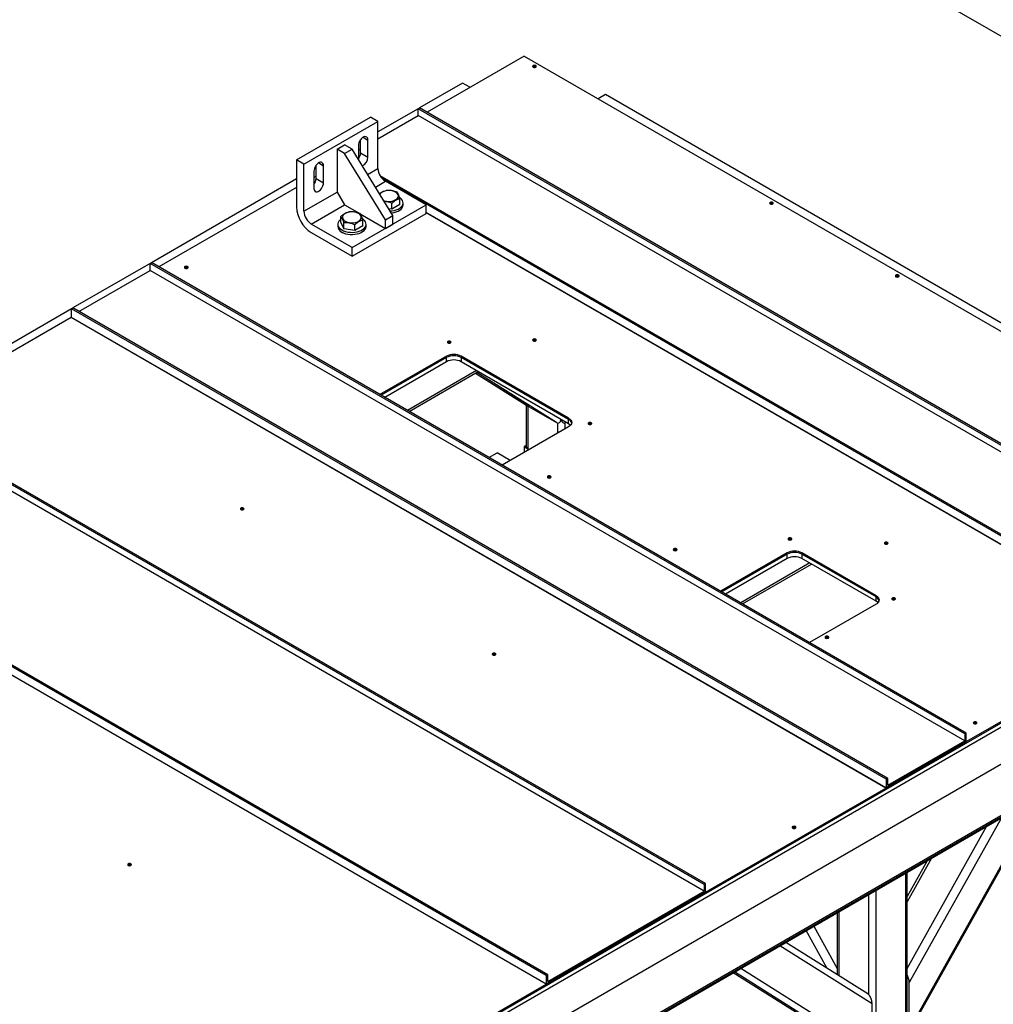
# Model space of a CAD drawing. Header units: millimetres. Extents: x 5 to 589, y 5 to 415.
# Tile 80 of 96: x 519 to 542, y 251 to 275. Entities that reach past the tile are written whole.
import ezdxf

# ---------------------------------------------------------------- set-up
doc = ezdxf.new("R2010")
doc.units = ezdxf.units.MM
doc.layers.add('TRAIT-FORT', color=4, linetype='Continuous', lineweight=25)

msp = doc.modelspace()

# ---------------------------------------------------------------- linework, layer by layer
at = {"layer": 'TRAIT-FORT', "color": 4, "linetype": 'Continuous', "lineweight": 25}
for p, q in [((524.01435, 284.67503), (565.81773, 260.54245)), ((530.84726, 273.6833), (528.53146, 272.34642)), ((530.84726, 273.6833), (550.2927, 262.45769)), ((531.12657, 273.42613), (531.1311, 273.42307)), ((529.37996, 273.04018), (528.35483, 272.44838)), ((529.55659, 272.93821), (529.37996, 273.04018)), ((532.79175, 272.76464), (532.61517, 272.66271)), ((550.46942, 262.55954), (532.79175, 272.76464)), ((528.3193, 272.42788), (527.36117, 271.87476)), ((528.3193, 272.42807), (528.35466, 272.44848)), ((528.3193, 272.26477), (528.3193, 272.42807)), ((547.76474, 261.20246), (528.3193, 272.42807)), ((547.80009, 261.22287), (528.35466, 272.44848)), ((525.41663, 271.20572), (527.1844, 272.22623)), ((525.59341, 271.10367), (527.36117, 272.12418)), ((527.36117, 272.12418), (527.1844, 272.22623)), ((527.36117, 271.71165), (528.3193, 272.26477)), ((527.36117, 271.00143), (527.36117, 272.12418)), ((547.76474, 261.03915), (528.3193, 272.26477)), ((526.94575, 271.63494), (526.90377, 271.6107)), ((526.94575, 271.37399), (526.94575, 271.68996)), ((527.0076, 271.74655), (527.12252, 271.68021)), ((527.12252, 271.27194), (527.12252, 271.68021)), ((526.3889, 271.46083), (526.56568, 271.56288)), ((526.56568, 271.35878), (526.3889, 271.46083)), ((526.3889, 271.46083), (526.3889, 270.44015)), ((526.74245, 271.46083), (526.56568, 271.56288)), ((526.56568, 271.35878), (526.74245, 271.46083)), ((527.71473, 269.87887), (526.74245, 271.46083)), ((526.89271, 271.54754), (526.89271, 271.21635)), ((526.89271, 271.44121), (526.94575, 271.47183)), ((526.94575, 271.37399), (527.12252, 271.27194)), ((525.41663, 271.20572), (525.41663, 270.08297)), ((525.59341, 271.10367), (525.41663, 271.20572)), ((527.53795, 269.77682), (526.56568, 271.35878)), ((525.59341, 269.98092), (525.59341, 271.10367)), ((525.83205, 270.93523), (525.83205, 270.52696)), ((525.88509, 271.02263), (525.84311, 270.9984)), ((525.88509, 270.76168), (525.88509, 271.07766)), ((525.94694, 271.13424), (526.06186, 271.0679)), ((526.06186, 270.65963), (526.06186, 271.0679)), ((527.11289, 270.8581), (527.36117, 271.00143)), ((525.41663, 270.7522), (521.95551, 268.75414)), ((525.88509, 270.8187), (525.83205, 270.78808)), ((525.88509, 270.76168), (526.06186, 270.65963)), ((527.29808, 270.55678), (527.53795, 270.69525)), ((544.06995, 261.21276), (527.41171, 270.82935)), ((544.03107, 261.19438), (527.4609, 270.76014)), ((528.51022, 270.13397), (527.53795, 270.69525)), ((525.41663, 270.54826), (522.13215, 268.65217)), ((525.59341, 269.98092), (526.3889, 270.44015)), ((526.3889, 270.44015), (526.56568, 270.13397)), ((527.88639, 270.14048), (527.88639, 270.28087)), ((525.77018, 269.67474), (526.56568, 270.13397)), ((526.56568, 270.13397), (526.92529, 269.92637)), ((526.74245, 269.11346), (528.51022, 270.13397)), ((527.69117, 270.02929), (527.61483, 270.04141)), ((527.69117, 270.02929), (527.69117, 270.16968)), ((527.88639, 270.14048), (527.69117, 270.02929)), ((527.95947, 270.13145), (527.95947, 270.18248)), ((528.51022, 269.92983), (528.51022, 270.13397)), ((536.78342, 270.16049), (536.78796, 270.15743)), ((526.47367, 269.71422), (526.47367, 269.85461)), ((526.74245, 268.90932), (528.51022, 269.92983)), ((526.93564, 269.92039), (527.53795, 269.57269)), ((527.0025, 269.63023), (527.0025, 269.77062)), ((527.53795, 269.77682), (527.71473, 269.87887)), ((527.53795, 269.57269), (527.53795, 269.77682)), ((527.71473, 269.67474), (527.71473, 269.87887)), ((543.83661, 261.1025), (528.51022, 269.95024)), ((543.82905, 261.09893), (528.51022, 269.9423)), ((526.74245, 269.11346), (525.77018, 269.67474)), ((526.40059, 269.67223), (526.40059, 269.62119)), ((526.47367, 269.71422), (526.54288, 269.56103)), ((526.54288, 269.56103), (526.54288, 269.70142)), ((526.80729, 269.51903), (526.54288, 269.56103)), ((526.80729, 269.51903), (526.80729, 269.65942)), ((527.0025, 269.63023), (526.80729, 269.51903)), ((527.07559, 269.62119), (527.07559, 269.67223)), ((527.53795, 269.57269), (527.71473, 269.67474)), ((525.77018, 269.4706), (526.74245, 268.90932)), ((526.49497, 269.48084), (526.49497, 269.48605)), ((526.54779, 269.46028), (526.54678, 269.45969)), ((526.74245, 268.90932), (526.74245, 269.11346)), ((521.91999, 268.73363), (520.08168, 267.6724)), ((520.22295, 267.59084), (521.91999, 268.57052)), ((521.91999, 268.73383), (521.95534, 268.75424)), ((541.36542, 257.50822), (521.91999, 268.73383)), ((521.91999, 268.57052), (521.91999, 268.73383)), ((541.36542, 257.34491), (521.91999, 268.57052)), ((541.40078, 257.52863), (521.95534, 268.75424)), ((522.81806, 268.62973), (522.8226, 268.62667)), ((539.78863, 268.42563), (539.79316, 268.42257)), ((520.04615, 267.65189), (515.73296, 265.16194)), ((520.04615, 267.65209), (520.08151, 267.6725)), ((520.04615, 267.44795), (520.04615, 267.65209)), ((539.49159, 256.42648), (520.04615, 267.65209)), ((539.52694, 256.44689), (520.08151, 267.6725)), ((520.03561, 267.44187), (515.9096, 265.05997)), ((520.04615, 267.44795), (520.03561, 267.44187)), ((539.48105, 256.21626), (520.03561, 267.44187)), ((539.49159, 256.22234), (520.04615, 267.44795)), ((529.09364, 266.84384), (529.09817, 266.84078)), ((531.12657, 266.89486), (531.1311, 266.8918)), ((528.99553, 266.52187), (527.40893, 265.60595)), ((528.99553, 266.49125), (527.43545, 265.59064)), ((528.99553, 266.49125), (528.99553, 266.52187)), ((528.99553, 266.38918), (528.99553, 266.49125)), ((531.91234, 265.04213), (529.34908, 266.52187)), ((529.34908, 266.52187), (529.34908, 266.49125)), ((531.91234, 265.01151), (529.34908, 266.49125)), ((529.34908, 266.49125), (529.34908, 266.38918)), ((528.99553, 266.38918), (527.52385, 265.5396)), ((531.91234, 264.90944), (529.34908, 266.38918)), ((529.71166, 266.17987), (528.06321, 265.22824)), ((528.10716, 265.20287), (529.75561, 266.1545)), ((528.10716, 265.20287), (529.75561, 266.1545)), ((529.69034, 266.11682), (530.95011, 265.32609)), ((529.69041, 266.11686), (530.95331, 265.32416)), ((531.62506, 264.93637), (529.71851, 266.13308)), ((530.89906, 265.35813), (530.89906, 264.3647)), ((530.93567, 265.33515), (530.93567, 264.31367)), ((530.95331, 265.32416), (531.62506, 264.93637)), ((535.14287, 253.91602), (515.69744, 265.14163)), ((535.17823, 253.93643), (515.73279, 265.16204)), ((531.91234, 265.01151), (531.91234, 265.04213)), ((535.14287, 253.75271), (515.69744, 264.97832)), ((531.91234, 264.83803), (530.32575, 263.92211)), ((531.64274, 264.92864), (531.64274, 264.68239)), ((531.81952, 264.92863), (531.81952, 264.78444)), ((531.85085, 264.94494), (531.83716, 264.93635)), ((531.83716, 264.93635), (531.85145, 264.9446)), ((531.91234, 264.90944), (531.91234, 265.01151)), ((532.45239, 264.90487), (532.45693, 264.90181)), ((530.89906, 264.39461), (530.84724, 264.3647)), ((530.84724, 264.3647), (530.84724, 264.22316)), ((530.84724, 264.3647), (530.93565, 264.31366)), ((530.00894, 264.105), (530.20201, 264.21645)), ((530.51882, 264.03356), (530.20201, 264.21645)), ((530.93567, 264.31367), (530.96985, 264.29394)), ((531.48012, 263.62923), (531.48466, 263.62617)), ((531.37753, 251.74233), (511.93209, 262.96794)), ((531.41289, 251.76274), (511.96745, 262.98835)), ((531.37753, 251.53819), (511.93209, 262.7638)), ((524.15273, 262.86895), (524.15726, 262.86589)), ((529.96338, 250.6912), (550.2927, 262.42707)), ((529.96338, 250.58913), (550.2927, 262.325)), ((532.96858, 252.42607), (550.2927, 262.42707)), ((537.22536, 262.14949), (537.2299, 262.14643)), ((539.52346, 262.04744), (539.528, 262.04438)), ((534.48533, 261.89436), (534.48986, 261.8913)), ((537.12725, 261.82752), (535.54066, 260.9116)), ((537.12725, 261.7969), (535.56718, 260.89629)), ((537.12725, 261.7969), (537.12725, 261.82752)), ((537.12725, 261.69483), (537.12725, 261.7969)), ((539.24857, 260.80701), (537.48081, 261.82752)), ((537.48081, 261.82752), (537.48081, 261.7969)), ((539.24857, 260.77639), (537.48081, 261.7969)), ((537.48081, 261.7969), (537.48081, 261.69483)), ((537.12725, 261.69483), (535.65558, 260.84526)), ((537.66661, 261.58757), (536.01816, 260.63594)), ((536.06211, 260.61057), (537.71056, 261.5622)), ((536.06211, 260.61057), (537.71056, 261.5622)), ((539.24857, 260.67432), (537.48081, 261.69483)), ((549.88606, 261.20226), (530.40544, 249.95634)), ((539.24857, 260.77639), (539.24857, 260.80701)), ((550.94672, 260.58996), (531.4661, 249.34404)), ((539.24857, 260.60291), (537.66198, 259.68699)), ((539.24857, 260.67432), (539.24857, 260.77639)), ((539.70024, 260.72077), (539.70477, 260.71772)), ((531.45575, 249.28032), (550.93636, 260.52624)), ((550.94672, 260.54913), (531.4661, 249.30321)), ((541.40048, 257.32432), (545.88402, 259.91261)), ((530.88173, 248.94876), (549.76788, 259.8515)), ((538.10925, 259.80232), (538.11378, 259.79926)), ((530.16313, 259.39921), (530.16767, 259.39615)), ((541.64478, 257.76129), (541.64932, 257.75824)), ((541.40078, 257.52863), (541.36542, 257.50822)), ((541.40078, 257.32449), (541.40078, 257.52863)), ((539.48105, 256.21626), (541.40048, 257.32432)), ((541.40078, 257.32449), (539.49159, 256.22234)), ((539.52694, 256.28358), (541.36542, 257.34491)), ((541.36542, 257.50822), (541.36542, 257.34491)), ((539.52694, 256.44689), (539.49159, 256.42648)), ((539.49159, 256.42648), (539.49159, 256.22234)), ((539.52694, 256.28358), (539.52694, 256.44689)), ((535.17823, 253.73229), (539.48105, 256.21626)), ((540.02016, 250.36784), (543.22059, 256.07183)), ((540.03963, 250.45882), (543.17389, 256.04487)), ((542.24347, 255.50775), (540.03963, 251.57995)), ((537.32259, 255.26615), (537.32713, 255.26309)), ((539.98782, 251.91489), (541.88886, 255.30304)), ((540.57345, 254.54367), (539.98782, 253.49992)), ((540.46596, 254.48162), (539.98782, 253.62945)), ((521.46409, 254.37736), (521.46863, 254.3743)), ((539.95121, 254.18446), (539.95121, 249.21012)), ((539.98782, 249.26115), (539.98782, 254.20559)), ((531.41289, 251.59943), (535.14287, 253.75271)), ((535.17823, 253.93643), (535.14287, 253.91602)), ((535.14287, 253.91602), (535.14287, 253.75271)), ((535.17823, 253.73229), (535.17823, 253.93643)), ((539.24414, 253.77627), (539.24414, 248.80194)), ((535.17823, 253.73229), (531.37753, 251.53819)), ((532.96858, 252.45669), (535.17823, 253.73229)), ((539.06736, 253.67422), (539.06736, 251.29531)), ((538.32368, 253.2449), (538.32368, 251.76377)), ((538.36029, 253.26604), (538.36029, 251.74079)), ((538.08456, 251.91386), (537.57895, 252.81498)), ((537.76004, 252.91952), (538.32368, 251.91498)), ((515.29091, 242.22097), (532.96858, 252.42607)), ((531.37753, 251.53819), (532.96858, 252.45669)), ((532.96858, 252.45669), (532.96858, 252.42607)), ((532.96858, 252.42607), (532.96858, 252.45669)), ((532.96858, 252.42607), (532.96858, 252.42607)), ((539.15578, 251.06971), (536.95195, 252.45302)), ((539.05292, 251.30604), (537.09449, 252.53531)), ((537.10381, 252.54069), (537.11353, 252.52336)), ((536.02153, 251.9159), (539.15578, 249.94859)), ((531.41289, 251.76274), (531.37753, 251.74233)), ((531.37753, 251.74233), (531.37753, 251.53819)), ((531.41289, 251.59943), (531.41289, 251.76274)), ((535.84202, 251.81228), (538.37477, 250.22252)), ((535.84209, 251.81232), (538.37797, 250.22059)), ((539.04972, 249.8328), (535.87018, 251.82853)), ((517.48289, 243.51699), (531.37753, 251.53819)), ((540.03963, 250.45882), (540.03963, 251.57995)), ((539.15578, 249.94859), (539.15578, 251.06971))]:
    msp.add_line(p, q, dxfattribs=at)
at = {"layer": 'TRAIT-FORT', "color": 4, "linetype": 'Continuous', "lineweight": 25, "flags": 128}
for points in [[(531.06293, 273.42001), (531.07753, 273.41438), (531.09475, 273.4124), (531.11197, 273.41438), (531.12657, 273.42001), (531.13632, 273.42844), (531.13975, 273.43838), (531.13632, 273.44832), (531.12657, 273.45675), (531.11197, 273.46238), (531.09475, 273.46435), (531.07753, 273.46238), (531.06293, 273.45675), (531.05317, 273.44832), (531.04975, 273.43838), (531.05317, 273.42844), (531.06293, 273.42001)], [(527.12252, 271.68021), (527.11918, 271.71003), (527.10936, 271.73427), (527.09363, 271.75151), (527.07289, 271.76075), (527.04836, 271.76146), (527.02147, 271.75359), (526.99377, 271.7376), (526.96687, 271.71442), (526.94235, 271.68539), (526.92161, 271.65221), (526.90588, 271.6168), (526.89605, 271.58122), (526.89271, 271.54754)], [(526.06186, 271.0679), (526.05852, 271.09773), (526.0487, 271.12197), (526.03297, 271.13921), (526.01223, 271.14845), (525.9877, 271.14915), (525.96081, 271.14128), (525.93311, 271.12529), (525.90621, 271.10211), (525.88169, 271.07309), (525.86095, 271.0399), (525.84522, 271.00449), (525.83539, 270.96892), (525.83205, 270.93523)], [(525.83205, 270.52696), (525.83539, 270.49714), (525.84522, 270.4729), (525.86095, 270.45566), (525.88169, 270.44641), (525.90621, 270.44571), (525.93311, 270.45358), (525.96081, 270.46957), (525.9877, 270.49275), (526.01223, 270.52178), (526.03297, 270.55496), (526.0487, 270.59037), (526.05852, 270.62595), (526.06186, 270.65963)], [(527.56212, 270.2202), (527.60713, 270.21582), (527.65276, 270.21676), (527.69712, 270.22297), (527.73841, 270.23422), (527.77493, 270.25004), (527.80518, 270.26977), (527.82794, 270.29262), (527.84226, 270.31764), (527.84757, 270.34382), (527.84364, 270.37007), (527.83063, 270.39534), (527.80909, 270.41857), (527.77988, 270.43882), (527.7442, 270.45527), (527.70353, 270.46723), (527.65951, 270.47422), (527.61396, 270.47596), (527.56873, 270.47236), (527.52568, 270.46358), (527.48658, 270.44998), (527.45302, 270.43212), (527.42638, 270.41072), (527.40774, 270.38666), (527.40536, 270.38224)], [(527.49359, 270.23868), (527.51955, 270.22973), (527.56212, 270.2202)], [(527.64753, 269.98821), (527.69123, 269.99179), (527.74465, 270.00097), (527.79473, 270.01511), (527.8401, 270.03381), (527.87951, 270.05656), (527.9119, 270.08275), (527.93638, 270.11166), (527.95229, 270.1425), (527.95918, 270.17443), (527.95688, 270.20658), (527.94544, 270.23807), (527.92518, 270.26805), (527.89664, 270.29569), (527.88132, 270.30716)], [(536.71978, 270.15437), (536.73438, 270.14874), (536.7516, 270.14677), (536.76882, 270.14874), (536.78342, 270.15437), (536.79318, 270.1628), (536.7966, 270.17274), (536.79318, 270.18269), (536.78342, 270.19111), (536.76882, 270.19674), (536.7516, 270.19872), (536.73438, 270.19674), (536.71978, 270.19111), (536.71003, 270.18269), (536.7066, 270.17274), (536.71003, 270.1628), (536.71978, 270.15437)], [(526.67823, 269.70995), (526.72325, 269.70556), (526.76887, 269.7065), (526.81324, 269.71272), (526.85452, 269.72397), (526.89104, 269.73978), (526.9213, 269.75952), (526.94406, 269.78236), (526.95838, 269.80739), (526.96369, 269.83356), (526.95976, 269.85982), (526.94675, 269.88508), (526.9252, 269.90831), (526.89599, 269.92857), (526.86032, 269.94501), (526.81964, 269.95698), (526.77563, 269.96397), (526.73007, 269.9657), (526.68485, 269.96211), (526.6418, 269.95333), (526.6027, 269.93973), (526.56914, 269.92186), (526.54249, 269.90046), (526.52386, 269.8764), (526.51399, 269.85067), (526.5133, 269.82432), (526.52181, 269.79843), (526.53918, 269.77405), (526.56469, 269.7522), (526.5973, 269.73375), (526.63567, 269.71948), (526.67823, 269.70995)], [(527.6776, 269.93928), (527.69123, 269.94076), (527.74465, 269.94994), (527.79473, 269.96407), (527.8401, 269.98277), (527.87951, 270.00553), (527.9119, 270.03171), (527.93638, 270.06062), (527.95229, 270.09146), (527.95918, 270.1234), (527.95947, 270.13145)], [(526.47367, 269.79331), (526.44816, 269.77196), (526.42368, 269.74305), (526.40777, 269.71221), (526.40088, 269.68028), (526.40318, 269.64813), (526.41462, 269.61663), (526.43488, 269.58665), (526.46341, 269.55901), (526.49944, 269.53446)], [(526.49944, 269.53446), (526.54197, 269.51366), (526.58986, 269.49719), (526.64179, 269.48549), (526.69634, 269.47889), (526.75203, 269.47756), (526.80735, 269.48154), (526.86077, 269.49072), (526.91085, 269.50485), (526.95621, 269.52355), (526.99563, 269.5463), (527.02802, 269.57249), (527.0525, 269.6014), (527.0684, 269.63224), (527.0753, 269.66417), (527.073, 269.69632), (527.06156, 269.72782), (527.04129, 269.7578), (527.01276, 269.78544), (526.99743, 269.79691)], [(526.49944, 269.48342), (526.54197, 269.46263), (526.58986, 269.44615), (526.64179, 269.43446), (526.69634, 269.42785), (526.75203, 269.42652), (526.80735, 269.4305), (526.86077, 269.43969), (526.91085, 269.45382), (526.95621, 269.47252), (526.99563, 269.49527), (527.02802, 269.52146), (527.0525, 269.55037), (527.0684, 269.58121), (527.0753, 269.61314), (527.07559, 269.62119)], [(522.75442, 268.62361), (522.76902, 268.61798), (522.78624, 268.616), (522.80346, 268.61798), (522.81806, 268.62361), (522.82782, 268.63204), (522.83124, 268.64198), (522.82782, 268.65192), (522.81806, 268.66035), (522.80346, 268.66598), (522.78624, 268.66796), (522.76902, 268.66598), (522.75442, 268.66035), (522.74467, 268.65192), (522.74124, 268.64198), (522.74467, 268.63204), (522.75442, 268.62361)], [(539.72499, 268.41951), (539.73959, 268.41388), (539.75681, 268.4119), (539.77403, 268.41388), (539.78863, 268.41951), (539.79838, 268.42794), (539.80181, 268.43788), (539.79838, 268.44782), (539.78863, 268.45625), (539.77403, 268.46188), (539.75681, 268.46385), (539.73959, 268.46188), (539.72499, 268.45625), (539.71523, 268.44782), (539.71181, 268.43788), (539.71523, 268.42794), (539.72499, 268.41951)], [(531.06293, 266.88874), (531.07753, 266.88311), (531.09475, 266.88113), (531.11197, 266.88311), (531.12657, 266.88874), (531.13632, 266.89717), (531.13975, 266.90711), (531.13632, 266.91705), (531.12657, 266.92548), (531.11197, 266.93111), (531.09475, 266.93309), (531.07753, 266.93111), (531.06293, 266.92548), (531.05317, 266.91705), (531.04975, 266.90711), (531.05317, 266.89717), (531.06293, 266.88874)], [(529.03, 266.83772), (529.0446, 266.83209), (529.06182, 266.83011), (529.07904, 266.83209), (529.09364, 266.83772), (529.10339, 266.84614), (529.10682, 266.85609), (529.10339, 266.86603), (529.09364, 266.87446), (529.07904, 266.88009), (529.06182, 266.88206), (529.0446, 266.88009), (529.03, 266.87446), (529.02024, 266.86603), (529.01682, 266.85609), (529.02024, 266.84614), (529.03, 266.83772)], [(531.91234, 265.04213), (531.94343, 265.02026), (531.96653, 264.99531), (531.98076, 264.96823), (531.98556, 264.94008), (531.98076, 264.91192), (531.96653, 264.88485), (531.94343, 264.8599), (531.91234, 264.83803)], [(531.95758, 264.87373), (531.94343, 264.88757), (531.91234, 264.90944)], [(532.38875, 264.89875), (532.40335, 264.89312), (532.42057, 264.89114), (532.43779, 264.89312), (532.45239, 264.89875), (532.46215, 264.90718), (532.46557, 264.91712), (532.46215, 264.92706), (532.45239, 264.93549), (532.43779, 264.94112), (532.42057, 264.94309), (532.40335, 264.94112), (532.38875, 264.93549), (532.379, 264.92706), (532.37557, 264.91712), (532.379, 264.90718), (532.38875, 264.89875)], [(531.41648, 263.62311), (531.43108, 263.61748), (531.4483, 263.6155), (531.46552, 263.61748), (531.48012, 263.62311), (531.48988, 263.63154), (531.4933, 263.64148), (531.48988, 263.65142), (531.48012, 263.65985), (531.46552, 263.66548), (531.4483, 263.66746), (531.43108, 263.66548), (531.41648, 263.65985), (531.40673, 263.65142), (531.4033, 263.64148), (531.40673, 263.63154), (531.41648, 263.62311)], [(524.08909, 262.86283), (524.10369, 262.8572), (524.12091, 262.85522), (524.13813, 262.8572), (524.15273, 262.86283), (524.16248, 262.87126), (524.16591, 262.8812), (524.16248, 262.89114), (524.15273, 262.89957), (524.13813, 262.9052), (524.12091, 262.90718), (524.10369, 262.9052), (524.08909, 262.89957), (524.07933, 262.89114), (524.07591, 262.8812), (524.07933, 262.87126), (524.08909, 262.86283)], [(537.16172, 262.14337), (537.17632, 262.13774), (537.19354, 262.13576), (537.21077, 262.13774), (537.22536, 262.14337), (537.23512, 262.1518), (537.23854, 262.16174), (537.23512, 262.17168), (537.22536, 262.18011), (537.21077, 262.18574), (537.19354, 262.18772), (537.17632, 262.18574), (537.16172, 262.18011), (537.15197, 262.17168), (537.14854, 262.16174), (537.15197, 262.1518), (537.16172, 262.14337)], [(539.45982, 262.04132), (539.47442, 262.03569), (539.49164, 262.03371), (539.50886, 262.03569), (539.52346, 262.04132), (539.53322, 262.04975), (539.53664, 262.05969), (539.53322, 262.06963), (539.52346, 262.07806), (539.50886, 262.08369), (539.49164, 262.08567), (539.47442, 262.08369), (539.45982, 262.07806), (539.45007, 262.06963), (539.44664, 262.05969), (539.45007, 262.04975), (539.45982, 262.04132)], [(534.42169, 261.88824), (534.43629, 261.88261), (534.45351, 261.88063), (534.47073, 261.88261), (534.48533, 261.88824), (534.49508, 261.89667), (534.49851, 261.90661), (534.49508, 261.91655), (534.48533, 261.92498), (534.47073, 261.93061), (534.45351, 261.93259), (534.43629, 261.93061), (534.42169, 261.92498), (534.41193, 261.91655), (534.40851, 261.90661), (534.41193, 261.89667), (534.42169, 261.88824)], [(539.24857, 260.80701), (539.27966, 260.78514), (539.30277, 260.76019), (539.31699, 260.73312), (539.3218, 260.70496), (539.31699, 260.67681), (539.30277, 260.64973), (539.27966, 260.62478), (539.24857, 260.60291)], [(539.29382, 260.63862), (539.27966, 260.65245), (539.24857, 260.67432)], [(539.6366, 260.71466), (539.6512, 260.70902), (539.66842, 260.70705), (539.68564, 260.70902), (539.70024, 260.71466), (539.70999, 260.72308), (539.71342, 260.73303), (539.70999, 260.74297), (539.70024, 260.75139), (539.68564, 260.75703), (539.66842, 260.759), (539.6512, 260.75703), (539.6366, 260.75139), (539.62684, 260.74297), (539.62342, 260.73303), (539.62684, 260.72308), (539.6366, 260.71466)], [(538.04561, 259.7962), (538.06021, 259.79057), (538.07743, 259.78859), (538.09465, 259.79057), (538.10925, 259.7962), (538.119, 259.80462), (538.12243, 259.81457), (538.119, 259.82451), (538.10925, 259.83294), (538.09465, 259.83857), (538.07743, 259.84054), (538.06021, 259.83857), (538.04561, 259.83294), (538.03585, 259.82451), (538.03243, 259.81457), (538.03585, 259.80462), (538.04561, 259.7962)], [(530.09949, 259.39309), (530.11409, 259.38746), (530.13131, 259.38549), (530.14854, 259.38746), (530.16313, 259.39309), (530.17289, 259.40152), (530.17631, 259.41146), (530.17289, 259.42141), (530.16313, 259.42983), (530.14854, 259.43546), (530.13131, 259.43744), (530.11409, 259.43546), (530.09949, 259.42983), (530.08974, 259.42141), (530.08631, 259.41146), (530.08974, 259.40152), (530.09949, 259.39309)], [(541.58114, 257.75518), (541.59574, 257.74955), (541.61296, 257.74757), (541.63018, 257.74955), (541.64478, 257.75518), (541.65454, 257.7636), (541.65796, 257.77355), (541.65454, 257.78349), (541.64478, 257.79192), (541.63018, 257.79755), (541.61296, 257.79952), (541.59574, 257.79755), (541.58114, 257.79192), (541.57139, 257.78349), (541.56796, 257.77355), (541.57139, 257.7636), (541.58114, 257.75518)], [(537.25895, 255.26003), (537.27355, 255.2544), (537.29077, 255.25242), (537.30799, 255.2544), (537.32259, 255.26003), (537.33235, 255.26846), (537.33577, 255.2784), (537.33235, 255.28834), (537.32259, 255.29677), (537.30799, 255.3024), (537.29077, 255.30438), (537.27355, 255.3024), (537.25895, 255.29677), (537.2492, 255.28834), (537.24577, 255.2784), (537.2492, 255.26846), (537.25895, 255.26003)], [(521.40045, 254.37124), (521.41505, 254.36561), (521.43227, 254.36364), (521.44949, 254.36561), (521.46409, 254.37124), (521.47385, 254.37967), (521.47727, 254.38961), (521.47385, 254.39955), (521.46409, 254.40798), (521.44949, 254.41361), (521.43227, 254.41559), (521.41505, 254.41361), (521.40045, 254.40798), (521.3907, 254.39955), (521.38727, 254.38961), (521.3907, 254.37967), (521.40045, 254.37124)]]:
    msp.add_lwpolyline(points, dxfattribs=at)
at = {"layer": 'TRAIT-FORT', "color": 4, "linetype": 'Continuous', "lineweight": 25}
for centre, radius, start, end in [((531.095, 273.36848), 0.06573, 61.295162, 123.843225), ((526.69767, 271.38527), 0.24833, 321.758577, 357.394981), ((526.88446, 271.27812), 0.23815, 295.473818, 358.512792), ((527.74498, 271.0189), 0.3842, 182.605478, 237.394522), ((525.63701, 270.77297), 0.24833, 321.758577, 357.394981), ((526.18126, 270.11619), 0.76535, 182.487128, 237.512872), ((525.97721, 269.99839), 0.3842, 182.605478, 237.394522), ((536.75185, 270.10284), 0.06573, 61.295162, 123.843222), ((526.57064, 269.63886), 0.17097, 185.932042, 245.388099), ((526.5866, 269.62831), 0.17362, 220.623954, 259.381422), ((522.78649, 268.57208), 0.06573, 61.295163, 123.843218), ((539.75706, 268.36798), 0.06573, 61.295162, 123.843223), ((529.06207, 266.78618), 0.06573, 61.295162, 123.843224), ((531.095, 266.83721), 0.06573, 61.295163, 123.843218), ((529.1723, 266.18069), 0.38426, 62.609672, 117.390328), ((529.1723, 266.15007), 0.38426, 62.609672, 117.390328), ((529.1723, 266.048), 0.38426, 62.609672, 117.390328), ((531.85609, 264.89185), 0.13222, 14.417981, 64.824611), ((532.42082, 264.84722), 0.06573, 61.295162, 123.84322), ((530.96161, 264.37093), 0.06287, 185.694799, 245.625342), ((531.44855, 263.57158), 0.06573, 61.295163, 123.843218), ((524.12116, 262.8113), 0.06573, 61.295162, 123.843221), ((537.1938, 262.09184), 0.06573, 61.295162, 123.843221), ((539.49189, 261.98979), 0.06573, 61.295162, 123.843224), ((534.45376, 261.83671), 0.06573, 61.295162, 123.843221), ((537.30403, 261.48634), 0.38426, 62.609672, 117.390328), ((537.30403, 261.45572), 0.38426, 62.609672, 117.390328), ((537.30403, 261.35366), 0.38426, 62.609672, 117.390328), ((539.19233, 260.65673), 0.13222, 14.417987, 64.82461), ((539.66867, 260.66312), 0.06573, 61.295162, 123.843221), ((538.07768, 259.74466), 0.06573, 61.295163, 123.843217), ((530.13157, 259.34156), 0.06573, 61.295162, 123.843222), ((541.61321, 257.70364), 0.06573, 61.295162, 123.843221), ((537.29102, 255.2085), 0.06573, 61.295162, 123.843221), ((521.43252, 254.31971), 0.06573, 61.295163, 123.843218)]:
    msp.add_arc(centre, radius, start, end, dxfattribs=at)
for centre, major_axis, start_param, end_param in [((530.95331, 265.50118), (-0.04732, 0.18574), 2.64891337, 2.67909949), ((531.62506, 265.11339), (-0.04732, 0.18574), 2.67909949, 4.0329513), ((531.83716, 265.11337), (0.04732, 0.18574), 2.26975424, 3.60408582), ((539.93357, 251.64118), (-0.04732, 0.18574), 4.24989582, 5.28374946), ((539.04972, 251.13094), (-0.04732, 0.18574), 4.24989582, 5.79050603)]:
    msp.add_ellipse(centre, major_axis=major_axis, ratio=0.51104566, start_param=start_param, end_param=end_param, dxfattribs=at)
for points, knots in [([(527.39632, 270.39693), (527.40043, 270.4004), (527.42191, 270.41849), (527.45955, 270.44149), (527.50801, 270.46402), (527.53776, 270.47202), (527.55277, 270.47606)], [0, 0, 0, 0, 0.08001326, 0.41821653, 0.70644271, 1, 1, 1, 1]), ([(527.81718, 270.43406), (527.78348, 270.44636), (527.72777, 270.46668), (527.64699, 270.47841), (527.59276, 270.47905), (527.56161, 270.47672), (527.55277, 270.47606)], [0, 0, 0, 0, 0.3862435, 0.63843083, 0.89743273, 1, 1, 1, 1]), ([(527.88639, 270.28087), (527.88038, 270.29917), (527.86824, 270.33616), (527.85025, 270.37969), (527.83305, 270.41233), (527.8225, 270.42678), (527.81718, 270.43406)], [0, 0, 0, 0, 0.26460585, 0.53494964, 0.7653441, 1, 1, 1, 1]), ([(527.69117, 270.16968), (527.65752, 270.18169), (527.6019, 270.20156), (527.53991, 270.21244), (527.51367, 270.21259), (527.50961, 270.21261)], [0, 0, 0, 0, 0.56422417, 0.93261921, 1, 1, 1, 1]), ([(527.88639, 270.28087), (527.86944, 270.27622), (527.83519, 270.26683), (527.78444, 270.24162), (527.73592, 270.20855), (527.70618, 270.18271), (527.69117, 270.16968)], [0, 0, 0, 0, 0.26460585, 0.53494964, 0.7653441, 1, 1, 1, 1]), ([(526.47367, 269.85461), (526.49061, 269.86927), (526.52487, 269.89889), (526.57562, 269.9315), (526.62413, 269.9537), (526.65388, 269.96175), (526.66888, 269.96581)], [0, 0, 0, 0, 0.26460585, 0.53494964, 0.7653441, 1, 1, 1, 1]), ([(526.9333, 269.92381), (526.89959, 269.9361), (526.84388, 269.95642), (526.76311, 269.96815), (526.70888, 269.96879), (526.67772, 269.96647), (526.66888, 269.96581)], [0, 0, 0, 0, 0.3862435, 0.63843083, 0.89743273, 1, 1, 1, 1]), ([(526.47367, 269.85461), (526.47968, 269.84632), (526.49182, 269.82955), (526.50981, 269.79343), (526.52701, 269.74992), (526.53756, 269.71769), (526.54288, 269.70142)], [0, 0, 0, 0, 0.26460585, 0.53494964, 0.7653441, 1, 1, 1, 1]), ([(527.0025, 269.77062), (526.98556, 269.76597), (526.95131, 269.75657), (526.90056, 269.73136), (526.85204, 269.6983), (526.8223, 269.67246), (526.80729, 269.65942)], [0, 0, 0, 0, 0.26460585, 0.53494964, 0.7653441, 1, 1, 1, 1]), ([(527.0025, 269.77062), (526.9965, 269.78892), (526.98435, 269.82591), (526.96636, 269.86944), (526.94916, 269.90208), (526.93862, 269.91652), (526.9333, 269.92381)], [0, 0, 0, 0, 0.26460585, 0.53494964, 0.7653441, 1, 1, 1, 1]), ([(526.80729, 269.65942), (526.77359, 269.67172), (526.71788, 269.69204), (526.6371, 269.70377), (526.58287, 269.7044), (526.55171, 269.70208), (526.54288, 269.70142)], [0, 0, 0, 0, 0.3862435, 0.63843083, 0.89743273, 1, 1, 1, 1])]:
    msp.add_open_spline(points, degree=3, knots=knots, dxfattribs=at)

doc.saveas('drawing.dxf')
